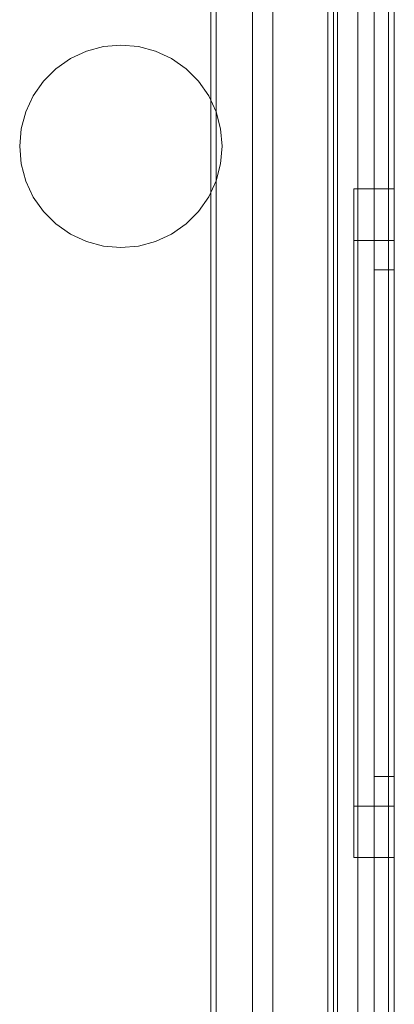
# Model space of a CAD drawing. Extents: x -620 to 300, y 62 to 1112.
# Tile 28 of 235: x -431.654 to -431.469, y 220.998 to 221.484. Entities that reach past the tile are written whole.
import ezdxf

# ---------------------------------------------------------------- set-up
doc = ezdxf.new("R2010")
doc.units = 0
doc.layers.get('0').update_dxf_attribs({"lineweight": 13})

# ---------------------------------------------------------------- blocks, each defined once
blk = doc.blocks.new('Blockreferenz-A06CPVJWL0')
at = {"color": 251, "linetype": 'ByBlock', "lineweight": -2, "ltscale": 0.13, "true_color": 0x636363}
for p, q in [((-431.50175, 223.4715), (-431.50175, 220.1715)), ((-431.46887, 220.1715), (-431.46887, 223.4715)), ((-431.47175, 223.45117), (-431.47175, 220.1935)), ((-431.5594, 223.29896), (-431.5594, 220.34403)), ((-431.55687, 223.3015), (-431.55687, 220.3415)), ((-431.53887, 223.2955), (-431.53887, 220.3475)), ((-431.53887, 220.3475), (-431.53887, 223.2955)), ((-431.48687, 220.3475), (-431.48687, 223.2955)), ((-431.48687, 223.2955), (-431.48687, 220.3475))]:
    blk.add_line(p, q, dxfattribs=at)
blk = doc.blocks.new('Blockreferenz-A06CPVK4L0')
at = {"color": 9, "linetype": 'ByBlock', "lineweight": -2, "ltscale": 0.13, "true_color": 0xc1c9c4}
for p, q in [((-431.49687, 223.4715), (-431.49687, 220.1715)), ((-431.46887, 220.1715), (-431.46887, 223.4715)), ((-431.46887, 220.1715), (-431.46887, 223.4715)), ((-431.47887, 223.3515), (-431.47887, 220.2915)), ((-431.47887, 220.2915), (-431.47887, 223.3515)), ((-431.46887, 220.2915), (-431.46887, 223.3515)), ((-431.46887, 223.3515), (-431.46887, 220.2915)), ((-431.52887, 223.2955), (-431.52887, 220.3475)), ((-431.49687, 220.3475), (-431.49687, 223.2955)), ((-431.47887, 221.8215), (-431.47887, 220.2815)), ((-431.47887, 221.8215), (-431.47887, 220.2815)), ((-431.46887, 220.2815), (-431.46887, 221.8215)), ((-431.46887, 221.8215), (-431.46887, 220.2815)), ((-431.55687, 221.43855), (-431.55687, 221.5565)), ((-431.55687, 221.5565), (-431.55687, 221.43855)), ((-431.52887, 220.5015), (-431.52887, 221.5565)), ((-431.49887, 221.5215), (-431.49887, 220.1715)), ((-431.61253, 221.47074), (-431.60384, 221.4715)), ((-431.60384, 221.4715), (-431.61253, 221.47074)), ((-431.60384, 221.4715), (-431.59516, 221.47073)), ((-431.59516, 221.47073), (-431.60384, 221.4715)), ((-431.62885, 221.46481), (-431.62095, 221.46849)), ((-431.62095, 221.46849), (-431.62885, 221.46481)), ((-431.62095, 221.46849), (-431.61253, 221.47074)), ((-431.61253, 221.47074), (-431.62095, 221.46849)), ((-431.59516, 221.47073), (-431.58674, 221.46847)), ((-431.58674, 221.46847), (-431.59516, 221.47073)), ((-431.58674, 221.46847), (-431.57884, 221.46478)), ((-431.57884, 221.46478), (-431.58674, 221.46847)), ((-431.63599, 221.45981), (-431.62885, 221.46481)), ((-431.62885, 221.46481), (-431.63599, 221.45981)), ((-431.57884, 221.46478), (-431.5717, 221.45977)), ((-431.5717, 221.45977), (-431.57884, 221.46478)), ((-431.64216, 221.45364), (-431.63599, 221.45981)), ((-431.63599, 221.45981), (-431.64216, 221.45364)), ((-431.5717, 221.45977), (-431.56554, 221.4536)), ((-431.56554, 221.4536), (-431.5717, 221.45977)), ((-431.64716, 221.4465), (-431.64216, 221.45364)), ((-431.64216, 221.45364), (-431.64716, 221.4465)), ((-431.56554, 221.4536), (-431.56054, 221.44646)), ((-431.56054, 221.44646), (-431.56554, 221.4536)), ((-431.65085, 221.4386), (-431.64716, 221.4465)), ((-431.64716, 221.4465), (-431.65085, 221.4386)), ((-431.56054, 221.44646), (-431.55687, 221.43855)), ((-431.55687, 221.43855), (-431.56054, 221.44646)), ((-431.65311, 221.43018), (-431.65085, 221.4386)), ((-431.65085, 221.4386), (-431.65311, 221.43018)), ((-431.55462, 221.43016), (-431.55687, 221.43855)), ((-431.55687, 221.43855), (-431.55462, 221.43016)), ((-431.55687, 221.43855), (-431.55687, 221.43855)), ((-431.65387, 221.4215), (-431.65311, 221.43018)), ((-431.65311, 221.43018), (-431.65387, 221.4215)), ((-431.55387, 221.4215), (-431.55462, 221.43016)), ((-431.55462, 221.43016), (-431.55387, 221.4215)), ((-431.65311, 221.41281), (-431.65387, 221.4215)), ((-431.65387, 221.4215), (-431.65311, 221.41281)), ((-431.55462, 221.41284), (-431.55387, 221.4215)), ((-431.55387, 221.4215), (-431.55462, 221.41284)), ((-431.65085, 221.40439), (-431.65311, 221.41281)), ((-431.65311, 221.41281), (-431.65085, 221.40439)), ((-431.55687, 221.40444), (-431.55462, 221.41284)), ((-431.55462, 221.41284), (-431.55687, 221.40444)), ((-431.64716, 221.39649), (-431.65085, 221.40439)), ((-431.65085, 221.40439), (-431.64716, 221.39649)), ((-431.55687, 221.40444), (-431.56054, 221.39653)), ((-431.56054, 221.39653), (-431.55687, 221.40444)), ((-431.55687, 220.5015), (-431.55687, 221.40444)), ((-431.55687, 221.40444), (-431.55687, 220.5015)), ((-431.55687, 221.40444), (-431.55687, 221.40444)), ((-431.46887, 221.4005), (-431.48887, 221.4005)), ((-431.48887, 221.4005), (-431.48887, 221.39487)), ((-431.48887, 221.4005), (-431.48887, 221.39487)), ((-431.46887, 221.39487), (-431.46887, 221.4005)), ((-431.46887, 221.4005), (-431.46887, 221.39487)), ((-431.64216, 221.38935), (-431.64716, 221.39649)), ((-431.64716, 221.39649), (-431.64216, 221.38935)), ((-431.56054, 221.39653), (-431.56554, 221.38939)), ((-431.56554, 221.38939), (-431.56054, 221.39653)), ((-431.48887, 221.39487), (-431.48887, 221.37839)), ((-431.48887, 221.39487), (-431.48887, 221.37839)), ((-431.46887, 221.37839), (-431.46887, 221.39487)), ((-431.46887, 221.39487), (-431.46887, 221.37839)), ((-431.63599, 221.38318), (-431.64216, 221.38935)), ((-431.64216, 221.38935), (-431.63599, 221.38318)), ((-431.56554, 221.38939), (-431.5717, 221.38322)), ((-431.5717, 221.38322), (-431.56554, 221.38939)), ((-431.62885, 221.37819), (-431.63599, 221.38318)), ((-431.63599, 221.38318), (-431.62885, 221.37819)), ((-431.5717, 221.38322), (-431.57884, 221.37821)), ((-431.57884, 221.37821), (-431.5717, 221.38322)), ((-431.62095, 221.3745), (-431.62885, 221.37819)), ((-431.62885, 221.37819), (-431.62095, 221.3745)), ((-431.61253, 221.37225), (-431.62095, 221.3745)), ((-431.62095, 221.3745), (-431.61253, 221.37225)), ((-431.58674, 221.37452), (-431.59516, 221.37226)), ((-431.59516, 221.37226), (-431.58674, 221.37452)), ((-431.57884, 221.37821), (-431.58674, 221.37452)), ((-431.58674, 221.37452), (-431.57884, 221.37821)), ((-431.48887, 221.37839), (-431.48887, 221.35217)), ((-431.48887, 221.37839), (-431.48887, 221.35217)), ((-431.46887, 221.3751), (-431.48887, 221.3751)), ((-431.48887, 221.3751), (-431.48887, 221.37034)), ((-431.48887, 221.3751), (-431.48887, 221.37034)), ((-431.46887, 221.35217), (-431.46887, 221.37839)), ((-431.46887, 221.37839), (-431.46887, 221.35217)), ((-431.46887, 221.37241), (-431.46887, 221.3751)), ((-431.46887, 221.3751), (-431.46887, 221.37241)), ((-431.60384, 221.3715), (-431.61253, 221.37225)), ((-431.61253, 221.37225), (-431.60384, 221.3715)), ((-431.59516, 221.37226), (-431.60384, 221.3715)), ((-431.60384, 221.3715), (-431.59516, 221.37226)), ((-431.48887, 221.37034), (-431.48887, 221.35639)), ((-431.48887, 221.37034), (-431.48887, 221.35639)), ((-431.46887, 221.36447), (-431.46887, 221.37241)), ((-431.46887, 221.37241), (-431.46887, 221.36447)), ((-431.46887, 221.35157), (-431.46887, 221.36447)), ((-431.46887, 221.36447), (-431.46887, 221.35157)), ((-431.46887, 221.3605), (-431.47887, 221.3605)), ((-431.47887, 221.3605), (-431.47887, 221.35809)), ((-431.47887, 221.3605), (-431.47887, 221.35809)), ((-431.46887, 221.35809), (-431.46887, 221.3605)), ((-431.46887, 221.3605), (-431.46887, 221.35809)), ((-431.48887, 221.35639), (-431.48887, 221.33421)), ((-431.48887, 221.35639), (-431.48887, 221.33421)), ((-431.47887, 221.35809), (-431.47887, 221.35098)), ((-431.47887, 221.35809), (-431.47887, 221.35098)), ((-431.46887, 221.35098), (-431.46887, 221.35809)), ((-431.46887, 221.35809), (-431.46887, 221.35098)), ((-431.48887, 221.35217), (-431.48887, 221.318)), ((-431.48887, 221.35217), (-431.48887, 221.318)), ((-431.47887, 221.35098), (-431.47887, 221.33943)), ((-431.47887, 221.35098), (-431.47887, 221.33943)), ((-431.46887, 221.318), (-431.46887, 221.35217)), ((-431.46887, 221.35217), (-431.46887, 221.318)), ((-431.46887, 221.33421), (-431.46887, 221.35157)), ((-431.46887, 221.35157), (-431.46887, 221.33421)), ((-431.46887, 221.33943), (-431.46887, 221.35098)), ((-431.46887, 221.35098), (-431.46887, 221.33943)), ((-431.47887, 221.33943), (-431.47887, 221.32388)), ((-431.47887, 221.33943), (-431.47887, 221.32388)), ((-431.46887, 221.32388), (-431.46887, 221.33943)), ((-431.46887, 221.33943), (-431.46887, 221.32388)), ((-431.48887, 221.33421), (-431.48887, 221.3053)), ((-431.48887, 221.33421), (-431.48887, 221.3053)), ((-431.46887, 221.31305), (-431.46887, 221.33421)), ((-431.46887, 221.33421), (-431.46887, 221.31305)), ((-431.47887, 221.32388), (-431.47887, 221.30494)), ((-431.47887, 221.32388), (-431.47887, 221.30494)), ((-431.46887, 221.30494), (-431.46887, 221.32388)), ((-431.46887, 221.32388), (-431.46887, 221.30494)), ((-431.48887, 221.318), (-431.48887, 221.2782)), ((-431.48887, 221.318), (-431.48887, 221.2782)), ((-431.46887, 221.2782), (-431.46887, 221.318)), ((-431.46887, 221.318), (-431.46887, 221.2782)), ((-431.46887, 221.28892), (-431.46887, 221.31305)), ((-431.46887, 221.31305), (-431.46887, 221.28892)), ((-431.48887, 221.3053), (-431.48887, 221.27163)), ((-431.48887, 221.3053), (-431.48887, 221.27163)), ((-431.47887, 221.30494), (-431.47887, 221.28333)), ((-431.47887, 221.30494), (-431.47887, 221.28333)), ((-431.46887, 221.28333), (-431.46887, 221.30494)), ((-431.46887, 221.30494), (-431.46887, 221.28333)), ((-431.46887, 221.26273), (-431.46887, 221.28892)), ((-431.46887, 221.28892), (-431.46887, 221.26273)), ((-431.47887, 221.28333), (-431.47887, 221.25988)), ((-431.47887, 221.28333), (-431.47887, 221.25988)), ((-431.46887, 221.25988), (-431.46887, 221.28333)), ((-431.46887, 221.28333), (-431.46887, 221.25988)), ((-431.48887, 221.2782), (-431.48887, 221.2355)), ((-431.48887, 221.2782), (-431.48887, 221.2355)), ((-431.46887, 221.2355), (-431.46887, 221.2782)), ((-431.46887, 221.2782), (-431.46887, 221.2355)), ((-431.48887, 221.27163), (-431.48887, 221.2355)), ((-431.48887, 221.27163), (-431.48887, 221.2355)), ((-431.46887, 221.2355), (-431.46887, 221.26273)), ((-431.46887, 221.26273), (-431.46887, 221.2355)), ((-431.47887, 221.25988), (-431.47887, 221.2355)), ((-431.47887, 221.25988), (-431.47887, 221.2355)), ((-431.46887, 221.2355), (-431.46887, 221.25988)), ((-431.46887, 221.25988), (-431.46887, 221.2355)), ((-431.48887, 221.2355), (-431.48887, 221.19936)), ((-431.48887, 221.2355), (-431.48887, 221.19279)), ((-431.48887, 221.2355), (-431.48887, 221.19936)), ((-431.48887, 221.2355), (-431.48887, 221.19279)), ((-431.47887, 221.2355), (-431.47887, 221.21111)), ((-431.47887, 221.2355), (-431.47887, 221.21111)), ((-431.46887, 221.20826), (-431.46887, 221.2355)), ((-431.46887, 221.19279), (-431.46887, 221.2355)), ((-431.46887, 221.21111), (-431.46887, 221.2355)), ((-431.46887, 221.2355), (-431.46887, 221.20826)), ((-431.46887, 221.2355), (-431.46887, 221.19279)), ((-431.46887, 221.2355), (-431.46887, 221.21111)), ((-431.47887, 221.21111), (-431.47887, 221.18766)), ((-431.47887, 221.21111), (-431.47887, 221.18766)), ((-431.46887, 221.18766), (-431.46887, 221.21111)), ((-431.46887, 221.21111), (-431.46887, 221.18766)), ((-431.46887, 221.18207), (-431.46887, 221.20826)), ((-431.46887, 221.20826), (-431.46887, 221.18207)), ((-431.48887, 221.19936), (-431.48887, 221.1657)), ((-431.48887, 221.19936), (-431.48887, 221.1657)), ((-431.48887, 221.19279), (-431.48887, 221.153)), ((-431.48887, 221.19279), (-431.48887, 221.153)), ((-431.46887, 221.153), (-431.46887, 221.19279)), ((-431.46887, 221.19279), (-431.46887, 221.153)), ((-431.47887, 221.18766), (-431.47887, 221.16605)), ((-431.47887, 221.18766), (-431.47887, 221.16605)), ((-431.46887, 221.16605), (-431.46887, 221.18766)), ((-431.46887, 221.18766), (-431.46887, 221.16605)), ((-431.46887, 221.15794), (-431.46887, 221.18207)), ((-431.46887, 221.18207), (-431.46887, 221.15794)), ((-431.48887, 221.1657), (-431.48887, 221.13678)), ((-431.48887, 221.1657), (-431.48887, 221.13678)), ((-431.47887, 221.16605), (-431.47887, 221.14711)), ((-431.47887, 221.16605), (-431.47887, 221.14711)), ((-431.46887, 221.14711), (-431.46887, 221.16605)), ((-431.46887, 221.16605), (-431.46887, 221.14711)), ((-431.46887, 221.13678), (-431.46887, 221.15794)), ((-431.46887, 221.15794), (-431.46887, 221.13678)), ((-431.48887, 221.153), (-431.48887, 221.11882)), ((-431.48887, 221.153), (-431.48887, 221.11882)), ((-431.46887, 221.11882), (-431.46887, 221.153)), ((-431.46887, 221.153), (-431.46887, 221.11882)), ((-431.47887, 221.14711), (-431.47887, 221.13156)), ((-431.47887, 221.14711), (-431.47887, 221.13156)), ((-431.46887, 221.13156), (-431.46887, 221.14711)), ((-431.46887, 221.14711), (-431.46887, 221.13156)), ((-431.48887, 221.13678), (-431.48887, 221.1146)), ((-431.48887, 221.13678), (-431.48887, 221.1146)), ((-431.46887, 221.11942), (-431.46887, 221.13678)), ((-431.46887, 221.13678), (-431.46887, 221.11942)), ((-431.47887, 221.13156), (-431.47887, 221.12001)), ((-431.47887, 221.13156), (-431.47887, 221.12001)), ((-431.46887, 221.12001), (-431.46887, 221.13156)), ((-431.46887, 221.13156), (-431.46887, 221.12001)), ((-431.48887, 221.11882), (-431.48887, 221.0926)), ((-431.48887, 221.11882), (-431.48887, 221.0926)), ((-431.47887, 221.12001), (-431.47887, 221.1129)), ((-431.47887, 221.12001), (-431.47887, 221.1129)), ((-431.46887, 221.1129), (-431.46887, 221.12001)), ((-431.46887, 221.12001), (-431.46887, 221.1129)), ((-431.46887, 221.10652), (-431.46887, 221.11942)), ((-431.46887, 221.11942), (-431.46887, 221.10652)), ((-431.46887, 221.0926), (-431.46887, 221.11882)), ((-431.46887, 221.11882), (-431.46887, 221.0926)), ((-431.48887, 221.1146), (-431.48887, 221.10065)), ((-431.48887, 221.1146), (-431.48887, 221.10065)), ((-431.47887, 221.1129), (-431.47887, 221.1105)), ((-431.47887, 221.1129), (-431.47887, 221.1105)), ((-431.46887, 221.1105), (-431.46887, 221.1129)), ((-431.46887, 221.1129), (-431.46887, 221.1105)), ((-431.47887, 221.1105), (-431.46887, 221.1105)), ((-431.46887, 221.09858), (-431.46887, 221.10652)), ((-431.46887, 221.10652), (-431.46887, 221.09858)), ((-431.48887, 221.10065), (-431.48887, 221.0959)), ((-431.48887, 221.10065), (-431.48887, 221.0959)), ((-431.46887, 221.0959), (-431.46887, 221.09858)), ((-431.46887, 221.09858), (-431.46887, 221.0959)), ((-431.48887, 221.0959), (-431.46887, 221.0959)), ((-431.48887, 221.0926), (-431.48887, 221.07612)), ((-431.48887, 221.0926), (-431.48887, 221.07612)), ((-431.46887, 221.07612), (-431.46887, 221.0926)), ((-431.46887, 221.0926), (-431.46887, 221.07612)), ((-431.48887, 221.07612), (-431.48887, 221.0705)), ((-431.48887, 221.07612), (-431.48887, 221.0705)), ((-431.46887, 221.0705), (-431.46887, 221.07612)), ((-431.46887, 221.07612), (-431.46887, 221.0705)), ((-431.48887, 221.0705), (-431.46887, 221.0705))]:
    blk.add_line(p, q, dxfattribs=at)

msp = doc.modelspace()

# ---------------------------------------------------------------- block references
at = {"ltscale": 0.13}
for name in ['Blockreferenz-A06CPVJWL0', 'Blockreferenz-A06CPVK4L0']:
    msp.add_blockref(name, (0, 0), dxfattribs=at)

doc.saveas('drawing.dxf')
